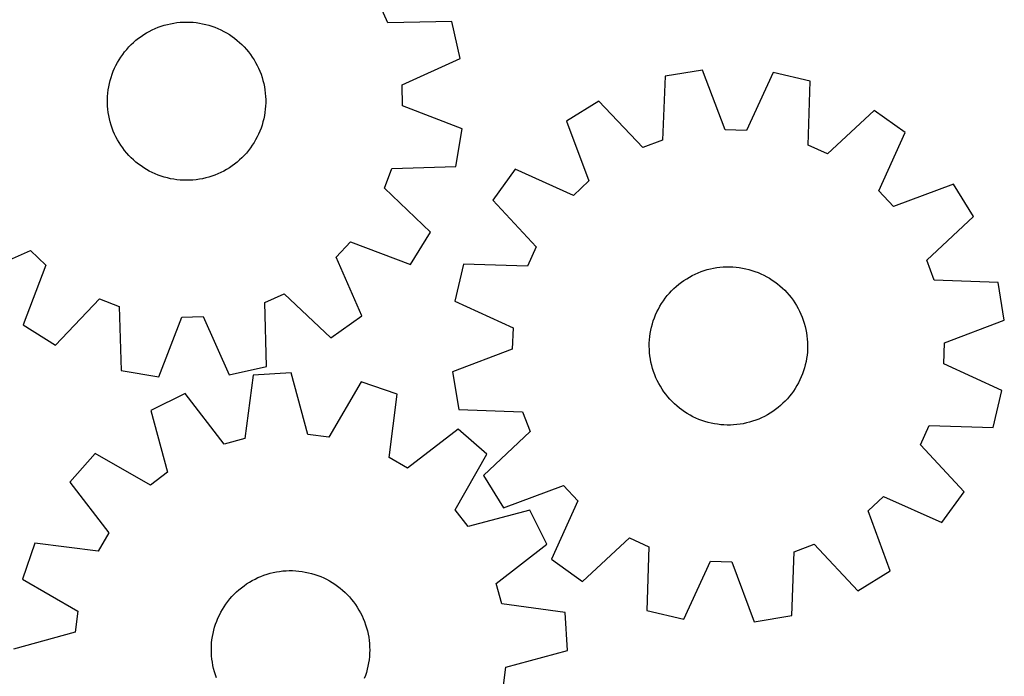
# Model space of a CAD drawing. Header units: millimetres. Extents: x 7 to 1243, y 7 to 1319.
# Tile 18 of 22: x 945 to 1243, y 764 to 963. Entities that reach past the tile are written whole.
import ezdxf

# ---------------------------------------------------------------- set-up
doc = ezdxf.new("R2010")
doc.units = ezdxf.units.MM
doc.layers.add('CUT', color=7, linetype='CONTINUOUS', true_color=0x000000)

msp = doc.modelspace()

# ---------------------------------------------------------------- linework, layer by layer
at = {"layer": 'CUT'}
for p, q in [((1056.595857, 962.219858), (1053.973872, 968.090794)), ((986.917886, 960.870277), (987.838752, 961.202994)), ((987.838752, 961.202994), (988.772423, 961.497874)), ((988.772423, 961.497874), (989.717344, 961.754425)), ((989.717344, 961.754425), (990.671944, 961.97222)), ((990.671944, 961.97222), (991.634632, 962.150898)), ((991.634632, 962.150898), (992.603808, 962.29016)), ((992.603808, 962.29016), (993.577857, 962.389775)), ((993.577857, 962.389775), (994.555159, 962.449577)), ((994.555159, 962.449577), (995.534087, 962.469466)), ((995.534087, 962.469466), (996.513011, 962.44941)), ((996.513011, 962.44941), (997.490303, 962.389442)), ((997.490303, 962.389442), (998.464335, 962.289661)), ((998.464335, 962.289661), (999.433487, 962.150234)), ((999.433487, 962.150234), (1000.396145, 961.971392)), ((1000.396145, 961.971392), (1001.350708, 961.753434)), ((1001.350708, 961.753434), (1002.295585, 961.496722)), ((1002.295585, 961.496722), (1003.229206, 961.201683)), ((1003.229206, 961.201683), (1004.150015, 960.868809)), ((1075.966669, 962.682499), (1056.595857, 962.219858)), ((1078.525602, 951.433617), (1075.966669, 962.682499)), ((981.745609, 958.114676), (982.558383, 958.660656)), ((982.558383, 958.660656), (983.39275, 959.17303)), ((983.39275, 959.17303), (984.247321, 959.650945)), ((984.247321, 959.650945), (985.120675, 960.093606)), ((985.120675, 960.093606), (986.011357, 960.500275)), ((986.011357, 960.500275), (986.917886, 960.870277)), ((1004.150015, 960.868809), (1005.056481, 960.498654)), ((1005.056481, 960.498654), (1005.947094, 960.091833)), ((1005.947094, 960.091833), (1006.820372, 959.649023)), ((1006.820372, 959.649023), (1007.674862, 959.170963)), ((1007.674862, 959.170963), (1008.509142, 958.658446)), ((1008.509142, 958.658446), (1009.321822, 958.112328)), ((978.051608, 954.914356), (978.736919, 955.613673)), ((978.736919, 955.613673), (979.450184, 956.284455)), ((979.450184, 956.284455), (980.190216, 956.925586)), ((980.190216, 956.925586), (980.955782, 957.535998)), ((980.955782, 957.535998), (981.745609, 958.114676)), ((1009.321822, 958.112328), (1010.111551, 957.533515)), ((1010.111551, 957.533515), (1010.877014, 956.922973)), ((1010.877014, 956.922973), (1011.616936, 956.281716)), ((1011.616936, 956.281716), (1012.330086, 955.610812)), ((1012.330086, 955.610812), (1013.015278, 954.911379)), ((975.611978, 951.855691), (976.174561, 952.657062)), ((976.174561, 952.657062), (976.769362, 953.434819)), ((976.769362, 953.434819), (977.395392, 954.187669)), ((977.395392, 954.187669), (978.051608, 954.914356)), ((1013.015278, 954.911379), (1013.671371, 954.18458)), ((1013.671371, 954.18458), (1014.297273, 953.431624)), ((1014.297273, 953.431624), (1014.891942, 952.653765)), ((1014.891942, 952.653765), (1015.454388, 951.852298)), ((973.701724, 948.441286), (974.126628, 949.323415)), ((974.126628, 949.323415), (974.587159, 950.187479)), ((974.587159, 950.187479), (975.08255, 951.032039)), ((975.08255, 951.032039), (975.611978, 951.855691)), ((1015.454388, 951.852298), (1015.983675, 951.028557)), ((1015.983675, 951.028557), (1016.478923, 950.183912)), ((1016.478923, 950.183912), (1016.939307, 949.319769)), ((1016.939307, 949.319769), (1017.36406, 948.437568)), ((1060.860844, 943.471285), (1078.525602, 951.433617)), ((972.647545, 945.701324), (972.961567, 946.628732)), ((972.961567, 946.628732), (973.313155, 947.542559)), ((973.313155, 947.542559), (973.701724, 948.441286)), ((1017.36406, 948.437568), (1017.752476, 947.538775)), ((1017.752476, 947.538775), (1018.103908, 946.624888)), ((1018.103908, 946.624888), (1018.417772, 945.697426)), ((1151.961646, 947.883935), (1140.576876, 946.020474)), ((1158.8244, 929.763641), (1151.961646, 947.883935)), ((1173.332418, 947.154736), (1165.250488, 929.544375)), ((1184.563689, 944.519587), (1173.332418, 947.154736)), ((971.935787, 942.853151), (972.134228, 943.811961)), ((972.134228, 943.811961), (972.371613, 944.761879)), ((972.371613, 944.761879), (972.647545, 945.701324)), ((1018.417772, 945.697426), (1018.693545, 944.757935)), ((1018.693545, 944.757935), (1018.930768, 943.807976)), ((1018.930768, 943.807976), (1019.129046, 942.849133)), ((1061.036532, 937.043857), (1060.860844, 943.471285)), ((1140.576876, 946.020474), (1139.84934, 926.657801)), ((1183.96971, 925.152357), (1184.563689, 944.519587)), ((971.577099, 939.939386), (971.656991, 940.915251)), ((971.656991, 940.915251), (971.776619, 941.887045)), ((971.776619, 941.887045), (971.935787, 942.853151)), ((1019.129046, 942.849133), (1019.288049, 941.883)), ((1019.288049, 941.883), (1019.407512, 940.911185)), ((1019.407512, 940.911185), (1019.487237, 939.935307)), ((971.536995, 937.981945), (971.537079, 938.961075)), ((971.576849, 937.003626), (971.536995, 937.981945)), ((971.537079, 938.961075), (971.577099, 939.939386)), ((1019.527008, 937.977858), (1019.486987, 936.999547)), ((1019.487237, 939.935307), (1019.527091, 938.956988)), ((1019.527091, 938.956988), (1019.527008, 937.977858)), ((1120.553806, 938.515925), (1110.748766, 932.437549)), ((1133.828499, 924.401219), (1120.553806, 938.515925)), ((971.656574, 936.027748), (971.576849, 937.003626)), ((971.776038, 935.055933), (971.656574, 936.027748)), ((971.935041, 934.0898), (971.776038, 935.055933)), ((1019.287467, 935.051888), (1019.128299, 934.085782)), ((1019.407096, 936.023682), (1019.287467, 935.051888)), ((1019.486987, 936.999547), (1019.407096, 936.023682)), ((1079.109874, 930.058393), (1061.036532, 937.043857)), ((1204.028655, 935.667655), (1189.822732, 922.490623)), ((1213.396569, 928.935073), (1204.028655, 935.667655)), ((972.133319, 933.130956), (971.935041, 934.0898)), ((972.370541, 932.180998), (972.133319, 933.130956)), ((972.646314, 931.241507), (972.370541, 932.180998)), ((1018.692474, 932.177054), (1018.416541, 931.237609)), ((1018.929858, 933.126972), (1018.692474, 932.177054)), ((1019.128299, 934.085782), (1018.929858, 933.126972)), ((1110.748766, 932.437549), (1117.486384, 914.270356)), ((972.960178, 930.314045), (972.646314, 931.241507)), ((973.31161, 929.400158), (972.960178, 930.314045)), ((973.700026, 928.501365), (973.31161, 929.400158)), ((974.12478, 927.619164), (973.700026, 928.501365)), ((1017.362362, 928.497647), (1016.937458, 927.615518)), ((1017.750931, 929.396374), (1017.362362, 928.497647)), ((1018.102519, 930.310201), (1017.750931, 929.396374)), ((1018.416541, 931.237609), (1018.102519, 930.310201)), ((1077.169259, 918.68652), (1079.109874, 930.058393)), ((1165.250488, 929.544375), (1158.8244, 929.763641)), ((1205.436286, 911.269391), (1213.396569, 928.935073)), ((974.585163, 926.755021), (974.12478, 927.619164)), ((975.080411, 925.910376), (974.585163, 926.755021)), ((975.609698, 925.086635), (975.080411, 925.910376)), ((1015.981536, 925.906894), (1015.452108, 925.083242)), ((1016.476928, 926.751454), (1015.981536, 925.906894)), ((1016.937458, 927.615518), (1016.476928, 926.751454)), ((1139.84934, 926.657801), (1133.828499, 924.401219)), ((976.172145, 924.285168), (975.609698, 925.086635)), ((976.766813, 923.507309), (976.172145, 924.285168)), ((977.392715, 922.754353), (976.766813, 923.507309)), ((978.048808, 922.027554), (977.392715, 922.754353)), ((1013.668695, 922.751264), (1013.012478, 922.024577)), ((1014.294724, 923.504114), (1013.668695, 922.751264)), ((1014.889526, 924.281871), (1014.294724, 923.504114)), ((1015.452108, 925.083242), (1014.889526, 924.281871)), ((1189.822732, 922.490623), (1183.96971, 925.152357)), ((978.734, 921.328121), (978.048808, 922.027554)), ((979.44715, 920.657217), (978.734, 921.328121)), ((980.187073, 920.01596), (979.44715, 920.657217)), ((980.952535, 919.405418), (980.187073, 920.01596)), ((981.742264, 918.826605), (980.952535, 919.405418)), ((1010.108304, 919.402935), (1009.318477, 918.824257)), ((1010.873871, 920.013347), (1010.108304, 919.402935)), ((1011.613902, 920.654478), (1010.873871, 920.013347)), ((1012.327167, 921.32526), (1011.613902, 920.654478)), ((1013.012478, 922.024577), (1012.327167, 921.32526)), ((982.554944, 918.280487), (981.742264, 918.826605)), ((983.389224, 917.76797), (982.554944, 918.280487)), ((984.243714, 917.28991), (983.389224, 917.76797)), ((985.116992, 916.8471), (984.243714, 917.28991)), ((986.007605, 916.440279), (985.116992, 916.8471)), ((986.914071, 916.070124), (986.007605, 916.440279)), ((1005.052729, 916.438658), (1004.146201, 916.068656)), ((1005.943412, 916.845327), (1005.052729, 916.438658)), ((1006.816765, 917.287988), (1005.943412, 916.845327)), ((1007.671337, 917.765903), (1006.816765, 917.287988)), ((1008.505704, 918.278277), (1007.671337, 917.765903)), ((1009.318477, 918.824257), (1008.505704, 918.278277)), ((1055.504742, 912.084893), (1057.802098, 918.090294)), ((1057.802098, 918.090294), (1077.169259, 918.68652)), ((1095.121727, 917.841752), (1088.389145, 908.473839)), ((1112.787409, 909.88147), (1095.121727, 917.841752)), ((987.83488, 915.73725), (986.914071, 916.070124)), ((988.768501, 915.442211), (987.83488, 915.73725)), ((989.713379, 915.185499), (988.768501, 915.442211)), ((990.667941, 914.967541), (989.713379, 915.185499)), ((991.630599, 914.788699), (990.667941, 914.967541)), ((992.599751, 914.649272), (991.630599, 914.788699)), ((993.573784, 914.549491), (992.599751, 914.649272)), ((994.551075, 914.489523), (993.573784, 914.549491)), ((995.53, 914.469467), (994.551075, 914.489523)), ((996.508927, 914.489356), (995.53, 914.469467)), ((997.486229, 914.549158), (996.508927, 914.489356)), ((998.460278, 914.648773), (997.486229, 914.549158)), ((999.429454, 914.788035), (998.460278, 914.648773)), ((1000.392143, 914.966713), (999.429454, 914.788035)), ((1001.346742, 915.184508), (1000.392143, 914.966713)), ((1002.291664, 915.441059), (1001.346742, 915.184508)), ((1003.225334, 915.735939), (1002.291664, 915.441059)), ((1004.146201, 916.068656), (1003.225334, 915.735939)), ((1117.486384, 914.270356), (1112.787409, 909.88147)), ((1069.529112, 898.714796), (1055.504742, 912.084893)), ((1209.825172, 906.570416), (1205.436286, 911.269391)), ((1227.992365, 913.308034), (1209.825172, 906.570416)), ((1234.070741, 903.502994), (1227.992365, 913.308034)), ((1088.389145, 908.473839), (1101.566177, 894.267916)), ((1219.956035, 890.228301), (1234.070741, 903.502994)), ((1063.38439, 888.951197), (1069.529112, 898.714796)), ((1040.842653, 891.14274), (1045.263301, 895.811848)), ((1045.263301, 895.811848), (1063.38439, 888.951197)), ((930.486065, 885.318543), (948.205317, 893.158856)), ((948.205317, 893.158856), (952.874425, 888.738209)), ((1101.566177, 894.267916), (1098.904443, 888.414894)), ((1048.682967, 873.423488), (1040.842653, 891.14274)), ((1222.212617, 884.20746), (1219.956035, 890.228301)), ((952.874425, 888.738209), (946.013774, 870.617119)), ((1079.537213, 889.008872), (1076.902064, 877.777601)), ((1098.904443, 888.414894), (1079.537213, 889.008872)), ((1150.628516, 886.427044), (1151.540683, 886.782918)), ((1151.540683, 886.782918), (1152.466607, 887.10129)), ((1152.466607, 887.10129), (1153.404746, 887.381629)), ((1153.404746, 887.381629), (1154.353539, 887.62347)), ((1154.353539, 887.62347), (1155.311406, 887.82641)), ((1155.311406, 887.82641), (1156.276755, 887.990111)), ((1156.276755, 887.990111), (1157.247977, 888.1143)), ((1157.247977, 888.1143), (1158.223456, 888.198772)), ((1158.223456, 888.198772), (1159.201569, 888.243384)), ((1159.201569, 888.243384), (1160.180687, 888.248064)), ((1160.180687, 888.248064), (1161.159182, 888.212803)), ((1161.159182, 888.212803), (1162.135424, 888.137659)), ((1162.135424, 888.137659), (1163.107789, 888.022759)), ((1163.107789, 888.022759), (1164.074658, 887.868293)), ((1164.074658, 887.868293), (1165.034422, 887.674519)), ((1165.034422, 887.674519), (1165.985483, 887.441758)), ((1165.985483, 887.441758), (1166.926259, 887.170398)), ((1166.926259, 887.170398), (1167.855183, 886.860891)), ((1167.855183, 886.860891), (1168.77071, 886.513753)), ((1144.752545, 882.943216), (1145.527501, 883.541662)), ((1145.527501, 883.541662), (1146.326223, 884.108)), ((1146.326223, 884.108), (1147.14738, 884.641288)), ((1147.14738, 884.641288), (1147.989606, 885.140639)), ((1147.989606, 885.140639), (1148.851498, 885.605221)), ((1148.851498, 885.605221), (1149.731623, 886.034261)), ((1149.731623, 886.034261), (1150.628516, 886.427044)), ((1168.77071, 886.513753), (1169.671316, 886.12956)), ((1169.671316, 886.12956), (1170.555502, 885.708953)), ((1170.555502, 885.708953), (1171.421796, 885.25263)), ((1171.421796, 885.25263), (1172.268756, 884.761353)), ((1172.268756, 884.761353), (1173.094973, 884.235938)), ((1173.094973, 884.235938), (1173.899072, 883.677261)), ((1173.899072, 883.677261), (1174.679713, 883.08625)), ((1241.57529, 883.479924), (1222.212617, 884.20746)), ((1141.915525, 880.249047), (1142.582951, 880.965453)), ((1142.582951, 880.965453), (1143.279043, 881.654039)), ((1143.279043, 881.654039), (1144.002643, 882.313659)), ((1144.002643, 882.313659), (1144.752545, 882.943216)), ((1174.679713, 883.08625), (1175.435599, 882.46389)), ((1175.435599, 882.46389), (1176.16547, 881.811216)), ((1176.16547, 881.811216), (1176.868112, 881.129315)), ((1176.868112, 881.129315), (1177.542356, 880.419321)), ((1243.438751, 872.095154), (1241.57529, 883.479924)), ((955.777373, 864.472398), (969.147469, 878.496767)), ((969.147469, 878.496767), (975.152871, 876.199412)), ((1019.282434, 877.405653), (1025.15337, 880.027637)), ((1025.15337, 880.027637), (1039.269617, 866.754582)), ((1076.902064, 877.777601), (1094.512425, 869.695671)), ((1139.55394, 877.129728), (1140.096099, 877.945056)), ((1140.096099, 877.945056), (1140.671063, 878.73759)), ((1140.671063, 878.73759), (1141.277875, 879.506014)), ((1141.277875, 879.506014), (1141.915525, 880.249047)), ((1177.542356, 880.419321), (1178.187079, 879.682417)), ((1178.187079, 879.682417), (1178.801208, 878.919829)), ((1178.801208, 878.919829), (1179.383721, 878.132826)), ((1179.383721, 878.132826), (1179.933649, 877.322718)), ((975.152871, 876.199412), (975.749097, 856.83225)), ((1019.745075, 858.03484), (1019.282434, 877.405653)), ((1138.133034, 874.560738), (1138.57159, 875.43616)), ((1138.57159, 875.43616), (1139.045489, 876.292965)), ((1139.045489, 876.292965), (1139.55394, 877.129728)), ((1179.933649, 877.322718), (1180.450076, 876.490854)), ((1180.450076, 876.490854), (1180.932142, 875.638617)), ((1180.932142, 875.638617), (1181.379046, 874.767427)), ((1181.379046, 874.767427), (1181.790043, 873.878734)), ((987.120969, 854.891635), (994.106434, 872.964978)), ((994.106434, 872.964978), (1000.533861, 873.140666)), ((1000.533861, 873.140666), (1008.496194, 855.475908)), ((1039.269617, 866.754582), (1048.682967, 873.423488)), ((1136.745924, 870.902438), (1137.036418, 871.837483)), ((1137.036418, 871.837483), (1137.364808, 872.759901)), ((1137.364808, 872.759901), (1137.73055, 873.668156)), ((1137.73055, 873.668156), (1138.133034, 874.560738)), ((1181.790043, 873.878734), (1182.16445, 872.974016)), ((1182.16445, 872.974016), (1182.501643, 872.054779)), ((1182.501643, 872.054779), (1182.801061, 871.122554)), ((1225.318458, 865.2324), (1243.438751, 872.095154)), ((946.013774, 870.617119), (955.777373, 864.472398)), ((1094.512425, 869.695671), (1094.293159, 863.269583)), ((1136.106343, 868.037195), (1136.280499, 869.000712)), ((1136.280499, 869.000712), (1136.493811, 869.956323)), ((1136.493811, 869.956323), (1136.745924, 870.902438)), ((1182.801061, 871.122554), (1183.062205, 870.178891)), ((1183.062205, 870.178891), (1183.284642, 869.225362)), ((1183.284642, 869.225362), (1183.468, 868.263554)), ((1135.821376, 865.115298), (1135.87659, 866.09287)), ((1135.87659, 866.09287), (1135.971631, 867.067376)), ((1135.971631, 867.067376), (1136.106343, 868.037195)), ((1183.468, 868.263554), (1183.611975, 867.295068)), ((1183.611975, 867.295068), (1183.716328, 866.321515)), ((1183.716328, 866.321515), (1183.780883, 865.344515)), ((1094.293159, 863.269583), (1076.172865, 856.40683)), ((1135.806082, 864.136288), (1135.821376, 865.115298)), ((1135.830733, 863.157468), (1135.806082, 864.136288)), ((1135.895289, 862.180469), (1135.830733, 863.157468)), ((1183.79024, 863.386685), (1183.735026, 862.409114)), ((1183.780883, 865.344515), (1183.805534, 864.365696)), ((1183.805534, 864.365696), (1183.79024, 863.386685)), ((1225.099191, 858.806312), (1225.318458, 865.2324)), ((1135.999641, 861.206916), (1135.895289, 862.180469)), ((1136.143616, 860.238429), (1135.999641, 861.206916)), ((1136.326974, 859.276621), (1136.143616, 860.238429)), ((1183.505274, 860.464789), (1183.331117, 859.501272)), ((1183.639985, 861.434607), (1183.505274, 860.464789)), ((1183.735026, 862.409114), (1183.639985, 861.434607)), ((975.749097, 856.83225), (987.120969, 854.891635)), ((1008.496194, 855.475908), (1019.745075, 858.03484)), ((1136.549411, 858.323092), (1136.326974, 859.276621)), ((1136.810556, 857.37943), (1136.549411, 858.323092)), ((1137.109974, 856.447205), (1136.810556, 857.37943)), ((1182.865692, 857.599545), (1182.575199, 856.664501)), ((1183.117805, 858.545661), (1182.865692, 857.599545)), ((1183.331117, 859.501272), (1183.117805, 858.545661)), ((1242.709553, 850.724382), (1225.099191, 858.806312)), ((1015.727554, 855.347641), (1013.152586, 836.143164)), ((1027.238315, 856.114367), (1015.727554, 855.347641)), ((1032.337634, 837.42107), (1027.238315, 856.114367)), ((1076.172865, 856.40683), (1078.036326, 845.02206)), ((1137.447167, 855.527968), (1137.109974, 856.447205)), ((1137.821573, 854.62325), (1137.447167, 855.527968)), ((1138.23257, 853.734556), (1137.821573, 854.62325)), ((1138.679474, 852.863366), (1138.23257, 853.734556)), ((1181.478582, 853.941246), (1181.040026, 853.065824)), ((1181.881066, 854.833827), (1181.478582, 853.941246)), ((1182.246808, 855.742083), (1181.881066, 854.833827)), ((1182.575199, 856.664501), (1182.246808, 855.742083)), ((1048.441537, 853.345801), (1038.713341, 836.588575)), ((1059.369506, 849.649186), (1048.441537, 853.345801)), ((1139.161541, 852.01113), (1138.679474, 852.863366)), ((1139.677968, 851.179265), (1139.161541, 852.01113)), ((1140.227895, 850.369157), (1139.677968, 851.179265)), ((1180.057676, 851.372255), (1179.515517, 850.556928)), ((1180.566128, 852.209018), (1180.057676, 851.372255)), ((1181.040026, 853.065824), (1180.566128, 852.209018)), ((1240.074403, 839.493111), (1242.709553, 850.724382)), ((995.078847, 849.79134), (984.737704, 844.678001)), ((1006.943619, 834.472411), (995.078847, 849.79134)), ((1056.927048, 830.427407), (1059.369506, 849.649186)), ((1140.810408, 849.582155), (1140.227895, 850.369157)), ((1141.424538, 848.819566), (1140.810408, 849.582155)), ((1142.06926, 848.082662), (1141.424538, 848.819566)), ((1142.743504, 847.372669), (1142.06926, 848.082662)), ((1177.696091, 848.252937), (1177.028665, 847.536531)), ((1178.333741, 848.99597), (1177.696091, 848.252937)), ((1178.940553, 849.764393), (1178.333741, 848.99597)), ((1179.515517, 850.556928), (1178.940553, 849.764393)), ((1078.036326, 845.02206), (1097.398999, 844.294524)), ((1143.446146, 846.690768), (1142.743504, 847.372669)), ((1144.176017, 846.038094), (1143.446146, 846.690768)), ((1144.931903, 845.415734), (1144.176017, 846.038094)), ((1145.712545, 844.824723), (1144.931903, 845.415734)), ((1146.516643, 844.266045), (1145.712545, 844.824723)), ((1174.084115, 844.960322), (1173.285393, 844.393983)), ((1174.859072, 845.558767), (1174.084115, 844.960322)), ((1175.608974, 846.188324), (1174.859072, 845.558767)), ((1176.332573, 846.847945), (1175.608974, 846.188324)), ((1177.028665, 847.536531), (1176.332573, 846.847945)), ((984.737704, 844.678001), (989.707979, 825.949979)), ((1097.398999, 844.294524), (1099.655581, 838.273683)), ((1147.34286, 843.74063), (1146.516643, 844.266045)), ((1148.18982, 843.249353), (1147.34286, 843.74063)), ((1149.056114, 842.793031), (1148.18982, 843.249353)), ((1149.9403, 842.372424), (1149.056114, 842.793031)), ((1150.840906, 841.988231), (1149.9403, 842.372424)), ((1151.756433, 841.641092), (1150.840906, 841.988231)), ((1168.9831, 842.074939), (1168.070933, 841.719065)), ((1169.879993, 842.467723), (1168.9831, 842.074939)), ((1170.760118, 842.896763), (1169.879993, 842.467723)), ((1171.622011, 843.361345), (1170.760118, 842.896763)), ((1172.464236, 843.860695), (1171.622011, 843.361345)), ((1173.285393, 844.393983), (1172.464236, 843.860695)), ((1077.899245, 838.977243), (1062.498852, 827.218404)), ((1086.580739, 831.380063), (1077.899245, 838.977243)), ((1152.685358, 841.331586), (1151.756433, 841.641092)), ((1153.626134, 841.060226), (1152.685358, 841.331586)), ((1154.577195, 840.827465), (1153.626134, 841.060226)), ((1155.536959, 840.63369), (1154.577195, 840.827465)), ((1156.503827, 840.479224), (1155.536959, 840.63369)), ((1157.476192, 840.364324), (1156.503827, 840.479224)), ((1158.452434, 840.289181), (1157.476192, 840.364324)), ((1159.430929, 840.25392), (1158.452434, 840.289181)), ((1160.410048, 840.258599), (1159.430929, 840.25392)), ((1161.38816, 840.303212), (1160.410048, 840.258599)), ((1162.36364, 840.387683), (1161.38816, 840.303212)), ((1163.334862, 840.511873), (1162.36364, 840.387683)), ((1164.30021, 840.675573), (1163.334862, 840.511873)), ((1165.258078, 840.878513), (1164.30021, 840.675573)), ((1166.206871, 841.120354), (1165.258078, 840.878513)), ((1167.14501, 841.400694), (1166.206871, 841.120354)), ((1168.070933, 841.719065), (1167.14501, 841.400694)), ((1218.04544, 834.234068), (1220.707173, 840.08709)), ((1220.707173, 840.08709), (1240.074403, 839.493111)), ((1013.152586, 836.143164), (1006.943619, 834.472411)), ((1038.713341, 836.588575), (1032.337634, 837.42107)), ((1099.655581, 838.273683), (1085.540875, 824.998989)), ((1231.222472, 820.028145), (1218.04544, 834.234068)), ((967.78709, 831.64273), (960.189911, 822.961236)), ((984.611011, 822.030336), (967.78709, 831.64273)), ((1062.498852, 827.218404), (1056.927048, 830.427407)), ((1076.968345, 814.556143), (1086.580739, 831.380063)), ((989.707979, 825.949979), (984.611011, 822.030336)), ((1085.540875, 824.998989), (1091.619251, 815.193949)), ((960.189911, 822.961236), (971.948749, 807.560842)), ((1091.619251, 815.193949), (1109.786444, 821.931568)), ((1109.786444, 821.931568), (1114.17533, 817.232592)), ((1202.125232, 814.231628), (1206.824208, 818.620514)), ((1206.824208, 818.620514), (1224.489889, 810.660231)), ((1224.489889, 810.660231), (1231.222472, 820.028145)), ((1114.17533, 817.232592), (1106.215047, 799.566911)), ((1080.887989, 809.459175), (1076.968345, 814.556143)), ((1099.61601, 814.429449), (1080.887989, 809.459175)), ((1104.729349, 804.088307), (1099.61601, 814.429449)), ((1208.862851, 796.064435), (1202.125232, 814.231628)), ((971.948749, 807.560842), (968.739747, 801.989039)), ((1115.582961, 792.834328), (1129.788884, 806.01136)), ((1129.788884, 806.01136), (1135.641906, 803.349627)), ((949.517967, 804.431497), (945.821352, 793.503528)), ((968.739747, 801.989039), (949.517967, 804.431497)), ((1089.41042, 792.223535), (1104.729349, 804.088307)), ((1135.641906, 803.349627), (1135.047927, 783.982397)), ((1179.762276, 801.844183), (1185.783117, 804.100765)), ((1185.783117, 804.100765), (1199.057811, 789.986059)), ((1179.03474, 782.48151), (1179.762276, 801.844183)), ((1106.215047, 799.566911), (1115.582961, 792.834328)), ((1146.279199, 781.347247), (1154.361129, 798.957609)), ((1154.361129, 798.957609), (1160.787217, 798.738342)), ((1160.787217, 798.738342), (1167.64997, 780.618049)), ((1016.291554, 793.566852), (1017.175518, 793.987926)), ((1017.175518, 793.987926), (1018.07592, 794.372595)), ((1018.07592, 794.372595), (1018.991264, 794.720217)), ((1018.991264, 794.720217), (1019.920025, 795.030214)), ((1019.920025, 795.030214), (1020.860657, 795.30207)), ((1020.860657, 795.30207), (1021.811595, 795.535334)), ((1021.811595, 795.535334), (1022.771257, 795.729615)), ((1022.771257, 795.729615), (1023.738044, 795.884592)), ((1023.738044, 795.884592), (1024.710348, 796.000006)), ((1024.710348, 796.000006), (1025.68655, 796.075665)), ((1025.68655, 796.075665), (1026.665026, 796.111443)), ((1026.665026, 796.111443), (1027.644147, 796.10728)), ((1027.644147, 796.10728), (1028.622283, 796.063185)), ((1028.622283, 796.063185), (1029.597807, 795.979229)), ((1029.597807, 795.979229), (1030.569094, 795.855552)), ((1030.569094, 795.855552), (1031.534529, 795.692361)), ((1031.534529, 795.692361), (1032.492504, 795.489928)), ((1032.492504, 795.489928), (1033.441424, 795.248588)), ((1033.441424, 795.248588), (1034.379711, 794.968744)), ((1034.379711, 794.968744), (1035.305803, 794.650861)), ((1035.305803, 794.650861), (1036.218158, 794.295469)), ((1036.218158, 794.295469), (1037.115258, 793.90316)), ((1199.057811, 789.986059), (1208.862851, 796.064435)), ((945.821352, 793.503528), (962.578578, 783.775332)), ((1012.168729, 790.941971), (1012.949058, 791.533394)), ((1012.949058, 791.533394), (1013.752861, 792.092496)), ((1013.752861, 792.092496), (1014.578801, 792.618347)), ((1014.578801, 792.618347), (1015.425501, 793.110072)), ((1015.425501, 793.110072), (1016.291554, 793.566852)), ((1037.115258, 793.90316), (1037.995609, 793.474585)), ((1037.995609, 793.474585), (1038.857747, 793.010458)), ((1038.857747, 793.010458), (1039.700237, 792.511553)), ((1039.700237, 792.511553), (1040.521675, 791.978698)), ((1040.521675, 791.978698), (1041.320696, 791.412782)), ((1041.320696, 791.412782), (1042.095969, 790.814746)), ((1091.081173, 786.014568), (1089.41042, 792.223535)), ((1008.663162, 787.536286), (1009.307495, 788.27353)), ((1009.307495, 788.27353), (1009.981364, 788.98388)), ((1009.981364, 788.98388), (1010.683646, 789.666152)), ((1010.683646, 789.666152), (1011.413172, 790.319211)), ((1011.413172, 790.319211), (1012.168729, 790.941971)), ((1042.095969, 790.814746), (1042.846203, 790.185585)), ((1042.846203, 790.185585), (1043.570151, 789.526347)), ((1043.570151, 789.526347), (1044.266607, 788.838128)), ((1044.266607, 788.838128), (1044.934411, 788.122075)), ((1044.934411, 788.122075), (1045.572453, 787.379379)), ((1006.401851, 784.343527), (1006.917839, 785.175665)), ((1006.917839, 785.175665), (1007.467338, 785.986063)), ((1007.467338, 785.986063), (1008.049436, 786.773373)), ((1008.049436, 786.773373), (1008.663162, 787.536286)), ((1045.572453, 787.379379), (1046.179671, 786.611277)), ((1046.179671, 786.611277), (1046.755054, 785.819045)), ((1046.755054, 785.819045), (1047.297643, 785.004005)), ((1110.28565, 783.439599), (1091.081173, 786.014568)), ((962.578578, 783.775332), (961.746084, 777.399625)), ((1005.063264, 781.7307), (1005.473791, 782.61961)), ((1005.473791, 782.61961), (1005.920235, 783.491036)), ((1005.920235, 783.491036), (1006.401851, 784.343527)), ((1047.297643, 785.004005), (1047.806537, 784.167511)), ((1047.806537, 784.167511), (1048.280888, 783.310956)), ((1048.280888, 783.310956), (1048.719906, 782.435765)), ((1048.719906, 782.435765), (1049.122862, 781.543397)), ((1111.052376, 771.928839), (1110.28565, 783.439599)), ((1135.047927, 783.982397), (1146.279199, 781.347247)), ((1167.64997, 780.618049), (1179.03474, 782.48151)), ((1004.053702, 778.973986), (1004.352628, 779.906369)), ((1004.352628, 779.906369), (1004.689335, 780.825784)), ((1004.689335, 780.825784), (1005.063264, 781.7307)), ((1049.122862, 781.543397), (1049.489083, 780.635334)), ((1049.489083, 780.635334), (1049.817961, 779.71309)), ((1049.817961, 779.71309), (1050.108949, 778.778199)), ((961.746084, 777.399625), (943.052787, 772.300305)), ((1003.244809, 775.146072), (1003.388273, 776.114635)), ((1003.388273, 776.114635), (1003.571123, 777.07654)), ((1003.571123, 777.07654), (1003.793056, 778.030186)), ((1003.793056, 778.030186), (1004.053702, 778.973986)), ((1050.108949, 778.778199), (1050.361561, 777.832217)), ((1050.361561, 777.832217), (1050.575378, 776.876718)), ((1050.575378, 776.876718), (1050.750044, 775.913294)), ((1003.052798, 772.216598), (1003.076932, 773.195431)), ((1003.076932, 773.195431), (1003.140972, 774.172464)), ((1003.140972, 774.172464), (1003.244809, 775.146072)), ((1050.750044, 775.913294), (1050.885267, 774.943546)), ((1050.885267, 774.943546), (1050.980823, 773.969091)), ((1050.980823, 773.969091), (1051.036553, 772.991548)), ((1003.068609, 771.237596), (1003.052798, 772.216598)), ((1003.124339, 770.260054), (1003.068609, 771.237596)), ((1003.219896, 769.285598), (1003.124339, 770.260054)), ((1051.02823, 771.033714), (1050.964191, 770.05668)), ((1051.052365, 772.012546), (1051.02823, 771.033714)), ((1051.036553, 772.991548), (1051.052365, 772.012546)), ((1092.359079, 766.82952), (1111.052376, 771.928839)), ((1003.355119, 768.315851), (1003.219896, 769.285598)), ((1003.529785, 767.352426), (1003.355119, 768.315851)), ((1003.743602, 766.396927), (1003.529785, 767.352426)), ((1050.53404, 767.152605), (1050.312107, 766.198959)), ((1050.71689, 768.11451), (1050.53404, 767.152605)), ((1050.860353, 769.083072), (1050.71689, 768.11451)), ((1050.964191, 770.05668), (1050.860353, 769.083072)), ((1003.996214, 765.450945), (1003.743602, 766.396927)), ((1004.287201, 764.516054), (1003.996214, 765.450945)), ((1004.61608, 763.59381), (1004.287201, 764.516054)), ((1049.752535, 764.322775), (1049.415828, 763.40336)), ((1050.051461, 765.255158), (1049.752535, 764.322775)), ((1050.312107, 766.198959), (1050.051461, 765.255158)), ((1091.526585, 760.453812), (1092.359079, 766.82952))]:
    msp.add_line(p, q, dxfattribs=at)

doc.saveas('drawing.dxf')
